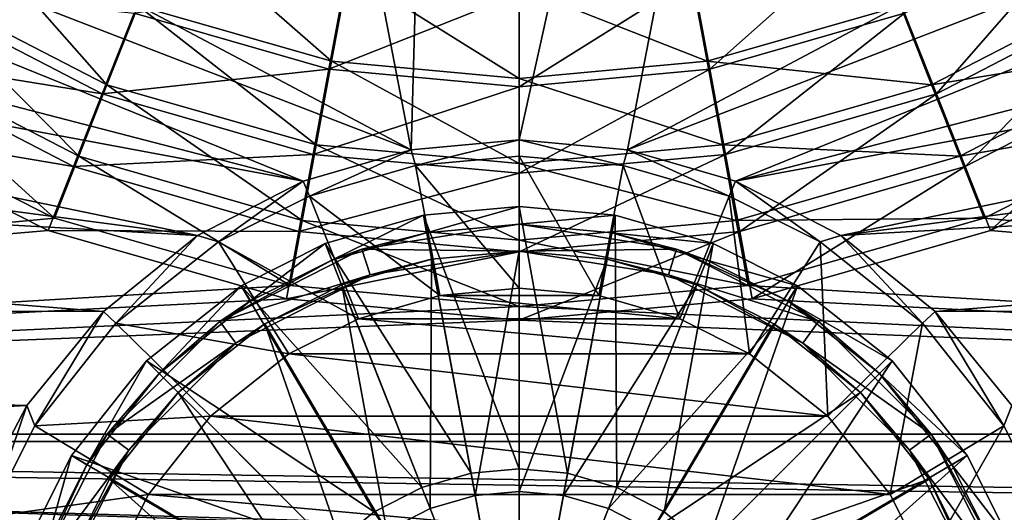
# Model space of a CAD drawing. Header units: metres. Extents: x -1004 to 0, y -708 to 0.
# Tile 42 of 123: x -558 to -448, y -549 to -494. Entities that reach past the tile are written whole.
import ezdxf

# ---------------------------------------------------------------- set-up
doc = ezdxf.new("R2010")
doc.units = ezdxf.units.M

msp = doc.modelspace()

# ---------------------------------------------------------------- linework, layer by layer
at = {"layer": 'top0123410'}
for points in [[(-565.512085, -481.343414, 2146.241211), (-570.713257, -489.315948, 2153.198975), (-548.175232, -500.962921, 2153.198975)], [(-544.680664, -492.10849, 2146.241211), (-565.512085, -481.343414, 2146.241211), (-548.175232, -500.962921, 2153.198975)], [(-540.937073, -482.625671, 2140.483154), (-544.680664, -492.10849, 2146.241211), (-523.038513, -498.30542, 2146.241211)], [(-521.195374, -488.278412, 2140.483154), (-540.937073, -482.625671, 2140.483154), (-523.038513, -498.30542, 2146.241211)], [(-458.911438, -492.929016, 2143.397217), (-437.932495, -482.060608, 2143.397217), (-455.344879, -501.937897, 2150.335205)], [(-437.932495, -482.060608, 2143.397217), (-432.630463, -490.17041, 2150.335205), (-455.344879, -501.937897, 2150.335205)], [(-482.604675, -488.966949, 2137.627197), (-462.741882, -483.255951, 2137.627197), (-480.712189, -499.197205, 2143.397217)], [(-462.741882, -483.255951, 2137.627197), (-458.911438, -492.929016, 2143.397217), (-480.712189, -499.197205, 2143.397217)], [(-521.444702, -488.966949, 2137.627197), (-523.337158, -499.197205, 2143.397217), (-545.137939, -492.929016, 2143.397217)], [(-521.444702, -488.966949, 2137.627197), (-502.024689, -490.748718, 2137.627197), (-523.337158, -499.197205, 2143.397217)], [(-523.038513, -498.30542, 2146.241211), (-502.024689, -500.221405, 2146.241211), (-521.195374, -488.278412, 2140.483154)], [(-502.024689, -500.221405, 2146.241211), (-502.024689, -490.026398, 2140.483154), (-521.195374, -488.278412, 2140.483154)], [(-482.853973, -488.278412, 2140.483154), (-502.024689, -490.026398, 2140.483154), (-481.010864, -498.30542, 2146.241211)], [(-480.712189, -499.197205, 2143.397217), (-502.024689, -501.152588, 2143.397217), (-482.604675, -488.966949, 2137.627197)], [(-502.024689, -501.152588, 2143.397217), (-502.024689, -490.748718, 2137.627197), (-482.604675, -488.966949, 2137.627197)], [(-482.853973, -488.278412, 2140.483154), (-481.010864, -498.30542, 2146.241211), (-459.368713, -492.10849, 2146.241211)], [(-571.418884, -490.17041, 2150.335205), (-548.704468, -501.937897, 2150.335205), (-576.215576, -497.507294, 2158.308838)], [(-570.713257, -489.315948, 2153.198975), (-575.399475, -496.499237, 2161.194092), (-551.323792, -508.940857, 2161.194092)], [(-545.137939, -492.929016, 2143.397217), (-548.704468, -501.937897, 2150.335205), (-571.418884, -490.17041, 2150.335205)], [(-548.175232, -500.962921, 2153.198975), (-570.713257, -489.315948, 2153.198975), (-551.323792, -508.940857, 2161.194092)], [(-502.024689, -490.026398, 2140.483154), (-502.024689, -500.221405, 2146.241211), (-481.010864, -498.30542, 2146.241211)], [(-459.368713, -492.10849, 2146.241211), (-455.874176, -500.962921, 2153.198975), (-433.336151, -489.315948, 2153.198975)], [(-433.336151, -489.315948, 2153.198975), (-455.874176, -500.962921, 2153.198975), (-428.649872, -496.499237, 2161.194092)], [(-455.344879, -501.937897, 2150.335205), (-432.630463, -490.17041, 2150.335205), (-452.118256, -510.088165, 2158.308838)], [(-432.630463, -490.17041, 2150.335205), (-427.833801, -497.507294, 2158.308838), (-452.118256, -510.088165, 2158.308838)], [(-502.024689, -490.748718, 2137.627197), (-502.024689, -501.152588, 2143.397217), (-523.337158, -499.197205, 2143.397217)], [(-544.680664, -492.10849, 2146.241211), (-548.175232, -500.962921, 2153.198975), (-524.76001, -507.667542, 2153.198975)], [(-523.038513, -498.30542, 2146.241211), (-544.680664, -492.10849, 2146.241211), (-524.76001, -507.667542, 2153.198975)], [(-459.368713, -492.10849, 2146.241211), (-481.010864, -498.30542, 2146.241211), (-455.874176, -500.962921, 2153.198975)], [(-545.137939, -492.929016, 2143.397217), (-523.337158, -499.197205, 2143.397217), (-548.704468, -501.937897, 2150.335205)], [(-480.712189, -499.197205, 2143.397217), (-458.911438, -492.929016, 2143.397217), (-478.949097, -508.72464, 2150.335205)], [(-458.911438, -492.929016, 2143.397217), (-455.344879, -501.937897, 2150.335205), (-478.949097, -508.72464, 2150.335205)], [(-576.678833, -504.485992, 2169.999756), (-554.04895, -515.849182, 2169.999756), (-575.399475, -496.499237, 2161.194092)], [(-575.399475, -496.499237, 2161.194092), (-554.04895, -515.849182, 2169.999756), (-551.323792, -508.940857, 2161.194092)], [(-455.874176, -500.962921, 2153.198975), (-452.725555, -508.940857, 2161.194092), (-428.649872, -496.499237, 2161.194092)], [(-428.649872, -496.499237, 2161.194092), (-452.725555, -508.940857, 2161.194092), (-427.370544, -504.485992, 2169.999756)], [(-576.215576, -497.507294, 2158.308838), (-551.931091, -510.088165, 2158.308838), (-577.566284, -505.742157, 2167.143799)], [(-548.704468, -501.937897, 2150.335205), (-551.931091, -510.088165, 2158.308838), (-576.215576, -497.507294, 2158.308838)], [(-427.833801, -497.507294, 2158.308838), (-449.295624, -517.221436, 2167.143799), (-452.118256, -510.088165, 2158.308838)], [(-426.483063, -505.742157, 2167.143799), (-449.295624, -517.221436, 2167.143799), (-427.833801, -497.507294, 2158.308838)], [(-523.337158, -499.197205, 2143.397217), (-525.100281, -508.72464, 2150.335205), (-548.704468, -501.937897, 2150.335205)], [(-523.337158, -499.197205, 2143.397217), (-502.024689, -501.152588, 2143.397217), (-525.100281, -508.72464, 2150.335205)], [(-524.76001, -507.667542, 2153.198975), (-502.024689, -509.740509, 2153.198975), (-523.038513, -498.30542, 2146.241211)], [(-502.024689, -509.740509, 2153.198975), (-502.024689, -500.221405, 2146.241211), (-523.038513, -498.30542, 2146.241211)], [(-481.010864, -498.30542, 2146.241211), (-502.024689, -500.221405, 2146.241211), (-479.289337, -507.667542, 2153.198975)], [(-478.949097, -508.72464, 2150.335205), (-502.024689, -510.841766, 2150.335205), (-480.712189, -499.197205, 2143.397217)], [(-502.024689, -510.841766, 2150.335205), (-502.024689, -501.152588, 2143.397217), (-480.712189, -499.197205, 2143.397217)], [(-481.010864, -498.30542, 2146.241211), (-479.289337, -507.667542, 2153.198975), (-455.874176, -500.962921, 2153.198975)], [(-502.024689, -500.221405, 2146.241211), (-502.024689, -509.740509, 2153.198975), (-479.289337, -507.667542, 2153.198975)], [(-548.175232, -500.962921, 2153.198975), (-551.323792, -508.940857, 2161.194092), (-526.311157, -516.102905, 2161.194092)], [(-524.76001, -507.667542, 2153.198975), (-548.175232, -500.962921, 2153.198975), (-526.311157, -516.102905, 2161.194092)], [(-502.024689, -501.152588, 2143.397217), (-502.024689, -510.841766, 2150.335205), (-525.100281, -508.72464, 2150.335205)], [(-455.874176, -500.962921, 2153.198975), (-479.289337, -507.667542, 2153.198975), (-452.725555, -508.940857, 2161.194092)], [(-548.704468, -501.937897, 2150.335205), (-525.100281, -508.72464, 2150.335205), (-551.931091, -510.088165, 2158.308838)], [(-478.949097, -508.72464, 2150.335205), (-455.344879, -501.937897, 2150.335205), (-477.354065, -517.343994, 2158.308838)], [(-455.344879, -501.937897, 2150.335205), (-452.118256, -510.088165, 2158.308838), (-477.354065, -517.343994, 2158.308838)], [(-554.04895, -515.849182, 2169.999756), (-576.678833, -504.485992, 2169.999756), (-820.797791, -540.828064, 2169.999756)], [(-452.725555, -508.940857, 2161.194092), (-450.000427, -515.849182, 2169.999756), (-427.370544, -504.485992, 2169.999756)], [(-183.251602, -540.828064, 2169.999756), (-427.370544, -504.485992, 2169.999756), (-450.000427, -515.849182, 2169.999756)], [(-820.797791, -540.0271, 2167.143799), (-577.566284, -505.742157, 2167.143799), (-554.753784, -517.221436, 2167.143799)], [(-551.931091, -510.088165, 2158.308838), (-554.753784, -517.221436, 2167.143799), (-577.566284, -505.742157, 2167.143799)], [(-449.295624, -517.221436, 2167.143799), (-426.483063, -505.742157, 2167.143799), (-183.251602, -540.0271, 2167.143799)], [(-526.311157, -516.102905, 2161.194092), (-502.024689, -518.317261, 2161.194092), (-524.76001, -507.667542, 2153.198975)], [(-502.024689, -518.317261, 2161.194092), (-502.024689, -509.740509, 2153.198975), (-524.76001, -507.667542, 2153.198975)], [(-479.289337, -507.667542, 2153.198975), (-502.024689, -509.740509, 2153.198975), (-477.73822, -516.102905, 2161.194092)], [(-479.289337, -507.667542, 2153.198975), (-477.73822, -516.102905, 2161.194092), (-452.725555, -508.940857, 2161.194092)], [(-554.04895, -515.849182, 2169.999756), (-527.65509, -523.406677, 2169.999756), (-551.323792, -508.940857, 2161.194092)], [(-525.100281, -508.72464, 2150.335205), (-526.695313, -517.343994, 2158.308838), (-551.931091, -510.088165, 2158.308838)], [(-551.323792, -508.940857, 2161.194092), (-527.65509, -523.406677, 2169.999756), (-526.311157, -516.102905, 2161.194092)], [(-525.100281, -508.72464, 2150.335205), (-502.024689, -510.841766, 2150.335205), (-526.695313, -517.343994, 2158.308838)], [(-477.354065, -517.343994, 2158.308838), (-502.024689, -519.607483, 2158.308838), (-478.949097, -508.72464, 2150.335205)], [(-502.024689, -519.607483, 2158.308838), (-502.024689, -510.841766, 2150.335205), (-478.949097, -508.72464, 2150.335205)], [(-452.725555, -508.940857, 2161.194092), (-477.73822, -516.102905, 2161.194092), (-450.000427, -515.849182, 2169.999756)], [(-551.931091, -510.088165, 2158.308838), (-526.695313, -517.343994, 2158.308838), (-554.753784, -517.221436, 2167.143799)], [(-502.024689, -509.740509, 2153.198975), (-502.024689, -518.317261, 2161.194092), (-477.73822, -516.102905, 2161.194092)], [(-452.118256, -510.088165, 2158.308838), (-475.957306, -524.887268, 2167.143799), (-477.354065, -517.343994, 2158.308838)], [(-449.295624, -517.221436, 2167.143799), (-475.957306, -524.887268, 2167.143799), (-452.118256, -510.088165, 2158.308838)], [(-502.024689, -510.841766, 2150.335205), (-502.024689, -519.607483, 2158.308838), (-526.695313, -517.343994, 2158.308838)], [(-820.797791, -540.828064, 2169.999756), (-527.65509, -523.406677, 2169.999756), (-554.04895, -515.849182, 2169.999756)], [(-527.65509, -523.406677, 2169.999756), (-502.024689, -525.743713, 2169.999756), (-526.311157, -516.102905, 2161.194092)], [(-526.311157, -516.102905, 2161.194092), (-502.024689, -525.743713, 2169.999756), (-502.024689, -518.317261, 2161.194092)], [(-477.73822, -516.102905, 2161.194092), (-502.024689, -518.317261, 2161.194092), (-476.394257, -523.406677, 2169.999756)], [(-477.73822, -516.102905, 2161.194092), (-476.394257, -523.406677, 2169.999756), (-450.000427, -515.849182, 2169.999756)], [(-450.000427, -515.849182, 2169.999756), (-476.394257, -523.406677, 2169.999756), (-183.251602, -540.828064, 2169.999756)], [(-554.753784, -517.221436, 2167.143799), (-528.092041, -524.887268, 2167.143799), (-820.797791, -540.0271, 2167.143799)], [(-526.695313, -517.343994, 2158.308838), (-528.092041, -524.887268, 2167.143799), (-554.753784, -517.221436, 2167.143799)], [(-526.695313, -517.343994, 2158.308838), (-502.024689, -519.607483, 2158.308838), (-528.092041, -524.887268, 2167.143799)], [(-475.957306, -524.887268, 2167.143799), (-502.024689, -527.278931, 2167.143799), (-477.354065, -517.343994, 2158.308838)], [(-477.354065, -517.343994, 2158.308838), (-502.024689, -527.278931, 2167.143799), (-502.024689, -519.607483, 2158.308838)], [(-183.251602, -540.0271, 2167.143799), (-475.957306, -524.887268, 2167.143799), (-449.295624, -517.221436, 2167.143799)], [(-502.024689, -518.317261, 2161.194092), (-502.024689, -525.743713, 2169.999756), (-476.394257, -523.406677, 2169.999756)], [(-502.024689, -519.607483, 2158.308838), (-502.024689, -527.278931, 2167.143799), (-528.092041, -524.887268, 2167.143799)], [(-502.024689, -525.743713, 2169.999756), (-527.65509, -523.406677, 2169.999756), (-820.797791, -540.828064, 2169.999756)], [(-476.394257, -523.406677, 2169.999756), (-502.024689, -525.743713, 2169.999756), (-183.251602, -540.828064, 2169.999756)], [(-528.092041, -524.887268, 2167.143799), (-502.024689, -527.278931, 2167.143799), (-820.797791, -540.0271, 2167.143799)], [(-502.024689, -527.278931, 2167.143799), (-475.957306, -524.887268, 2167.143799), (-183.251602, -540.0271, 2167.143799)], [(-183.251602, -540.828064, 2169.999756), (-502.024689, -525.743713, 2169.999756), (-820.797791, -540.828064, 2169.999756)], [(-820.797791, -540.0271, 2167.143799), (-502.024689, -527.278931, 2167.143799), (-183.251602, -540.0271, 2167.143799)], [(-103.835175, -579.368164, 2141.365967), (-861.507385, -550.832275, 2160.918945), (-820.797791, -540.0271, 2167.143799)], [(-820.797791, -540.828064, 2169.999756), (-861.060242, -551.227539, 2164.058594), (-110.421417, -573.584229, 2149.328857)], [(-183.251602, -540.0271, 2167.143799), (-142.542007, -550.832275, 2160.918945), (-820.797791, -540.0271, 2167.143799)], [(-142.542007, -550.832275, 2160.918945), (-122.587112, -563.486084, 2152.842285), (-820.797791, -540.0271, 2167.143799)], [(-820.797791, -540.0271, 2167.143799), (-122.587112, -563.486084, 2152.842285), (-103.835175, -579.368164, 2141.365967)], [(-110.421417, -573.584229, 2149.328857), (-125.750549, -561.631348, 2157.554688), (-820.797791, -540.828064, 2169.999756)], [(-125.750549, -561.631348, 2157.554688), (-142.989136, -551.227539, 2164.058594), (-820.797791, -540.828064, 2169.999756)], [(-820.797791, -540.828064, 2169.999756), (-142.989136, -551.227539, 2164.058594), (-183.251602, -540.828064, 2169.999756)]]:
    msp.add_3dface(points, dxfattribs=at)
at = {"layer": 'top0123421'}
for points in [[(-502.024872, -514.536377, 106.452499), (-512.761047, -515.521423, 106.452499), (-502.024872, -543.884216, 110.948647)], [(-512.397095, -517.487976, 103.797249), (-512.761047, -515.521423, 103.38913), (-502.024872, -514.536377, 103.38913)], [(-502.024872, -514.536377, 103.38913), (-512.761047, -515.521423, 106.452499), (-502.024872, -514.536377, 106.452499)], [(-502.024872, -514.536377, 103.38913), (-512.761047, -515.521423, 103.38913), (-512.761047, -515.521423, 106.452499)], [(-502.024872, -516.536316, 103.797249), (-512.397095, -517.487976, 103.797249), (-502.024872, -514.536377, 103.38913)], [(-491.288727, -515.521423, 106.452499), (-502.024872, -514.536377, 106.452499), (-496.629272, -544.379211, 110.948647)], [(-502.024872, -514.536377, 106.452499), (-502.024872, -543.884216, 110.948647), (-496.629272, -544.379211, 110.948647)], [(-502.024872, -516.536316, 103.797249), (-502.024872, -514.536377, 103.38913), (-491.288727, -515.521423, 103.38913)], [(-491.288727, -515.521423, 103.38913), (-502.024872, -514.536377, 106.452499), (-491.288727, -515.521423, 106.452499)], [(-491.288727, -515.521423, 103.38913), (-502.024872, -514.536377, 103.38913), (-502.024872, -514.536377, 106.452499)], [(-512.761047, -515.521423, 106.452499), (-523.741943, -518.67865, 106.452499), (-507.420441, -544.379211, 110.948647)], [(-523.005798, -520.538208, 103.797249), (-523.741943, -518.67865, 103.389137), (-512.761047, -515.521423, 103.38913)], [(-512.761047, -515.521423, 103.38913), (-523.741943, -518.67865, 103.389137), (-512.761047, -515.521423, 106.452499)], [(-512.761047, -515.521423, 106.452499), (-523.741943, -518.67865, 103.389137), (-523.741943, -518.67865, 106.452499)], [(-512.397095, -517.487976, 103.797249), (-523.005798, -520.538208, 103.797249), (-512.761047, -515.521423, 103.38913)], [(-512.761047, -515.521423, 106.452499), (-507.420441, -544.379211, 110.948647), (-502.024872, -543.884216, 110.948647)], [(-491.652649, -517.487976, 103.797249), (-502.024872, -516.536316, 103.797249), (-491.288727, -515.521423, 103.38913)], [(-491.288727, -515.521423, 106.452499), (-496.629272, -544.379211, 110.948647), (-491.110077, -545.966125, 110.948647)], [(-491.652649, -517.487976, 103.797249), (-491.288727, -515.521423, 103.38913), (-480.30777, -518.67865, 103.389137)], [(-480.30777, -518.67865, 106.452499), (-491.288727, -515.521423, 106.452499), (-491.110077, -545.966125, 110.948647)], [(-480.30777, -518.67865, 103.389137), (-491.288727, -515.521423, 103.38913), (-480.30777, -518.67865, 106.452499)], [(-480.30777, -518.67865, 106.452499), (-491.288727, -515.521423, 103.38913), (-491.288727, -515.521423, 106.452499)], [(-502.024872, -516.536316, 96.509148), (-519.638855, -519.326111, 96.509148), (-512.397095, -517.487976, 103.797249)], [(-502.024872, -516.536316, 96.509148), (-502.024872, -519.536316, 96.509148), (-519.638855, -519.326111, 96.509148)], [(-502.024872, -516.536316, 96.509148), (-512.397095, -517.487976, 103.797249), (-502.024872, -516.536316, 103.797249)], [(-484.410889, -519.326111, 96.509148), (-502.024872, -516.536316, 96.509148), (-491.652649, -517.487976, 103.797249)], [(-491.652649, -517.487976, 103.797249), (-502.024872, -516.536316, 96.509148), (-502.024872, -516.536316, 103.797249)], [(-502.024872, -516.536316, 96.509148), (-484.410889, -519.326111, 96.509148), (-502.024872, -519.536316, 96.509148)], [(-519.638855, -519.326111, 96.509148), (-523.005798, -520.538208, 103.797249), (-512.397095, -517.487976, 103.797249)], [(-481.043915, -520.538208, 103.797249), (-491.652649, -517.487976, 103.797249), (-480.30777, -518.67865, 103.389137)], [(-481.043915, -520.538208, 103.797249), (-484.410889, -519.326111, 96.509148), (-491.652649, -517.487976, 103.797249)], [(-523.741943, -518.67865, 106.452499), (-533.153137, -523.416199, 106.452499), (-512.939636, -545.966125, 110.948647)], [(-532.098816, -525.115723, 103.797249), (-533.153137, -523.416199, 103.389137), (-523.741943, -518.67865, 103.389137)], [(-523.741943, -518.67865, 103.389137), (-533.153137, -523.416199, 103.389137), (-523.741943, -518.67865, 106.452499)], [(-523.741943, -518.67865, 106.452499), (-533.153137, -523.416199, 103.389137), (-533.153137, -523.416199, 106.452499)], [(-523.005798, -520.538208, 103.797249), (-532.098816, -525.115723, 103.797249), (-523.741943, -518.67865, 103.389137)], [(-523.741943, -518.67865, 106.452499), (-512.939636, -545.966125, 110.948647), (-507.420441, -544.379211, 110.948647)], [(-480.30777, -518.67865, 106.452499), (-491.110077, -545.966125, 110.948647), (-485.79892, -548.717651, 110.948647)], [(-470.896606, -523.416199, 106.452499), (-480.30777, -518.67865, 106.452499), (-485.79892, -548.717651, 110.948647)], [(-481.043915, -520.538208, 103.797249), (-480.30777, -518.67865, 103.389137), (-470.896606, -523.416199, 103.389137)], [(-470.896606, -523.416199, 103.389137), (-480.30777, -518.67865, 103.389137), (-470.896606, -523.416199, 106.452499)], [(-470.896606, -523.416199, 106.452499), (-480.30777, -518.67865, 103.389137), (-480.30777, -518.67865, 106.452499)], [(-519.638855, -519.326111, 96.509148), (-535.528625, -527.422363, 96.509148), (-523.005798, -520.538208, 103.797249)], [(-519.638855, -519.326111, 96.509148), (-518.711792, -522.17926, 96.509148), (-535.528625, -527.422363, 96.509148)], [(-502.024872, -519.536316, 96.509148), (-518.711792, -522.17926, 96.509148), (-519.638855, -519.326111, 96.509148)], [(-502.024872, -519.536316, 96.509148), (-511.851196, -520.437866, 104.382034), (-518.711792, -522.17926, 96.509148)], [(-511.851196, -520.437866, 104.382034), (-502.024872, -519.536316, 104.382034), (-506.959473, -546.8703, 108.182106)], [(-502.024872, -519.536316, 96.509148), (-502.024872, -519.536316, 104.382034), (-511.851196, -520.437866, 104.382034)], [(-502.024872, -519.536316, 104.382034), (-502.024872, -546.417542, 108.182106), (-506.959473, -546.8703, 108.182106)], [(-484.410889, -519.326111, 96.509148), (-485.337952, -522.17926, 96.509148), (-502.024872, -519.536316, 96.509148)], [(-502.024872, -519.536316, 104.382034), (-492.198547, -520.437866, 104.382034), (-502.024872, -546.417542, 108.182106)], [(-485.337952, -522.17926, 96.509148), (-492.198547, -520.437866, 104.382034), (-502.024872, -519.536316, 96.509148)], [(-492.198547, -520.437866, 104.382034), (-502.024872, -519.536316, 104.382034), (-502.024872, -519.536316, 96.509148)], [(-484.410889, -519.326111, 96.509148), (-468.521118, -527.422363, 96.509148), (-485.337952, -522.17926, 96.509148)], [(-468.521118, -527.422363, 96.509148), (-484.410889, -519.326111, 96.509148), (-471.950897, -525.115723, 103.797249)], [(-484.410889, -519.326111, 96.509148), (-481.043915, -520.538208, 103.797249), (-471.950897, -525.115723, 103.797249)], [(-535.528625, -527.422363, 96.509148), (-532.098816, -525.115723, 103.797249), (-523.005798, -520.538208, 103.797249)], [(-521.90155, -523.327576, 104.382034), (-511.851196, -520.437866, 104.382034), (-512.007141, -548.321594, 108.182106)], [(-511.851196, -520.437866, 104.382034), (-521.90155, -523.327576, 104.382034), (-518.711792, -522.17926, 96.509148)], [(-511.851196, -520.437866, 104.382034), (-506.959473, -546.8703, 108.182106), (-512.007141, -548.321594, 108.182106)], [(-492.198547, -520.437866, 104.382034), (-497.09024, -546.8703, 108.182106), (-502.024872, -546.417542, 108.182106)], [(-492.198547, -520.437866, 104.382034), (-482.148193, -523.327576, 104.382034), (-497.09024, -546.8703, 108.182106)], [(-482.148193, -523.327576, 104.382034), (-492.198547, -520.437866, 104.382034), (-485.337952, -522.17926, 96.509148)], [(-471.950897, -525.115723, 103.797249), (-481.043915, -520.538208, 103.797249), (-470.896606, -523.416199, 103.389137)], [(-518.711792, -522.17926, 96.509148), (-533.765259, -529.849426, 96.509148), (-535.528625, -527.422363, 96.509148)], [(-518.711792, -522.17926, 96.509148), (-530.517395, -527.665039, 104.382034), (-533.765259, -529.849426, 96.509148)], [(-518.711792, -522.17926, 96.509148), (-521.90155, -523.327576, 104.382034), (-530.517395, -527.665039, 104.382034)], [(-470.284454, -529.849426, 96.509148), (-482.148193, -523.327576, 104.382034), (-485.337952, -522.17926, 96.509148)], [(-468.521118, -527.422363, 96.509148), (-470.284454, -529.849426, 96.509148), (-485.337952, -522.17926, 96.509148)], [(-533.153137, -523.416199, 106.452499), (-543.744141, -531.817078, 106.452499), (-518.250793, -548.717651, 110.948647)], [(-542.329956, -533.231262, 103.797249), (-543.744141, -531.817078, 103.389137), (-533.153137, -523.416199, 103.389137)], [(-533.153137, -523.416199, 103.389137), (-543.744141, -531.817078, 103.389137), (-533.153137, -523.416199, 106.452499)], [(-533.153137, -523.416199, 106.452499), (-543.744141, -531.817078, 103.389137), (-543.744141, -531.817078, 106.452499)], [(-532.098816, -525.115723, 103.797249), (-542.329956, -533.231262, 103.797249), (-533.153137, -523.416199, 103.389137)], [(-533.153137, -523.416199, 106.452499), (-518.250793, -548.717651, 110.948647), (-512.939636, -545.966125, 110.948647)], [(-530.517395, -527.665039, 104.382034), (-521.90155, -523.327576, 104.382034), (-516.864502, -550.838013, 108.182106)], [(-521.90155, -523.327576, 104.382034), (-512.007141, -548.321594, 108.182106), (-516.864502, -550.838013, 108.182106)], [(-482.148193, -523.327576, 104.382034), (-492.042603, -548.321594, 108.182106), (-497.09024, -546.8703, 108.182106)], [(-482.148193, -523.327576, 104.382034), (-473.532349, -527.665039, 104.382034), (-492.042603, -548.321594, 108.182106)], [(-470.896606, -523.416199, 106.452499), (-485.79892, -548.717651, 110.948647), (-481.057648, -552.569092, 110.948647)], [(-470.284454, -529.849426, 96.509148), (-473.532349, -527.665039, 104.382034), (-482.148193, -523.327576, 104.382034)], [(-460.305603, -531.817078, 106.452499), (-470.896606, -523.416199, 106.452499), (-481.057648, -552.569092, 110.948647)], [(-471.950897, -525.115723, 103.797249), (-470.896606, -523.416199, 103.389137), (-460.305603, -531.817078, 103.389137)], [(-460.305603, -531.817078, 103.389137), (-470.896606, -523.416199, 103.389137), (-460.305603, -531.817078, 106.452499)], [(-460.305603, -531.817078, 106.452499), (-470.896606, -523.416199, 103.389137), (-470.896606, -523.416199, 106.452499)], [(-532.098816, -525.115723, 103.797249), (-535.528625, -527.422363, 96.509148), (-542.329956, -533.231262, 103.797249)], [(-461.719788, -533.231262, 103.797249), (-471.950897, -525.115723, 103.797249), (-460.305603, -531.817078, 103.389137)], [(-468.521118, -527.422363, 96.509148), (-471.950897, -525.115723, 103.797249), (-461.719788, -533.231262, 103.797249)], [(-535.528625, -527.422363, 96.509148), (-548.138855, -540.032593, 96.509148), (-542.329956, -533.231262, 103.797249)], [(-535.528625, -527.422363, 96.509148), (-533.765259, -529.849426, 96.509148), (-548.138855, -540.032593, 96.509148)], [(-540.208618, -535.352539, 104.382034), (-530.517395, -527.665039, 104.382034), (-521.200745, -554.360474, 108.182106)], [(-530.517395, -527.665039, 104.382034), (-540.208618, -535.352539, 104.382034), (-533.765259, -529.849426, 96.509148)], [(-530.517395, -527.665039, 104.382034), (-516.864502, -550.838013, 108.182106), (-521.200745, -554.360474, 108.182106)], [(-473.532349, -527.665039, 104.382034), (-487.185211, -550.838013, 108.182106), (-492.042603, -548.321594, 108.182106)], [(-473.532349, -527.665039, 104.382034), (-463.841095, -535.352539, 104.382034), (-487.185211, -550.838013, 108.182106)], [(-463.841095, -535.352539, 104.382034), (-473.532349, -527.665039, 104.382034), (-470.284454, -529.849426, 96.509148)], [(-468.521118, -527.422363, 96.509148), (-455.910889, -540.032593, 96.509148), (-470.284454, -529.849426, 96.509148)], [(-455.910889, -540.032593, 96.509148), (-468.521118, -527.422363, 96.509148), (-461.719788, -533.231262, 103.797249)], [(-533.765259, -529.849426, 96.509148), (-545.711792, -541.795898, 96.509148), (-548.138855, -540.032593, 96.509148)], [(-533.765259, -529.849426, 96.509148), (-540.208618, -535.352539, 104.382034), (-545.711792, -541.795898, 96.509148)], [(-458.337952, -541.795898, 96.509148), (-463.841095, -535.352539, 104.382034), (-470.284454, -529.849426, 96.509148)], [(-455.910889, -540.032593, 96.509148), (-458.337952, -541.795898, 96.509148), (-470.284454, -529.849426, 96.509148)], [(-543.744141, -531.817078, 106.452499), (-552.144958, -542.408081, 106.452499), (-522.992065, -552.569092, 110.948647)], [(-550.445496, -543.462341, 103.797249), (-552.144958, -542.408081, 103.389137), (-543.744141, -531.817078, 103.389137)], [(-543.744141, -531.817078, 103.389137), (-552.144958, -542.408081, 103.389137), (-543.744141, -531.817078, 106.452499)], [(-543.744141, -531.817078, 106.452499), (-552.144958, -542.408081, 103.389137), (-552.144958, -542.408081, 106.452499)], [(-542.329956, -533.231262, 103.797249), (-550.445496, -543.462341, 103.797249), (-543.744141, -531.817078, 103.389137)], [(-543.744141, -531.817078, 106.452499), (-522.992065, -552.569092, 110.948647), (-518.250793, -548.717651, 110.948647)], [(-460.305603, -531.817078, 106.452499), (-481.057648, -552.569092, 110.948647), (-477.206177, -557.310364, 110.948647)], [(-451.904755, -542.408081, 106.452499), (-460.305603, -531.817078, 106.452499), (-477.206177, -557.310364, 110.948647)], [(-461.719788, -533.231262, 103.797249), (-460.305603, -531.817078, 103.389137), (-451.904755, -542.408081, 103.389137)], [(-451.904755, -542.408081, 103.389137), (-460.305603, -531.817078, 103.389137), (-451.904755, -542.408081, 106.452499)], [(-451.904755, -542.408081, 106.452499), (-460.305603, -531.817078, 103.389137), (-460.305603, -531.817078, 106.452499)], [(-542.329956, -533.231262, 103.797249), (-548.138855, -540.032593, 96.509148), (-550.445496, -543.462341, 103.797249)], [(-453.604248, -543.462341, 103.797249), (-461.719788, -533.231262, 103.797249), (-451.904755, -542.408081, 103.389137)], [(-455.910889, -540.032593, 96.509148), (-461.719788, -533.231262, 103.797249), (-453.604248, -543.462341, 103.797249)], [(-547.896179, -545.043823, 104.382034), (-540.208618, -535.352539, 104.382034), (-524.723145, -558.696655, 108.182106)], [(-540.208618, -535.352539, 104.382034), (-547.896179, -545.043823, 104.382034), (-545.711792, -541.795898, 96.509148)], [(-540.208618, -535.352539, 104.382034), (-521.200745, -554.360474, 108.182106), (-524.723145, -558.696655, 108.182106)], [(-463.841095, -535.352539, 104.382034), (-482.848999, -554.360474, 108.182106), (-487.185211, -550.838013, 108.182106)], [(-463.841095, -535.352539, 104.382034), (-456.153564, -545.043823, 104.382034), (-482.848999, -554.360474, 108.182106)], [(-456.153564, -545.043823, 104.382034), (-463.841095, -535.352539, 104.382034), (-458.337952, -541.795898, 96.509148)], [(-548.138855, -540.032593, 96.509148), (-556.235107, -555.922363, 96.509148), (-550.445496, -543.462341, 103.797249)], [(-548.138855, -540.032593, 96.509148), (-545.711792, -541.795898, 96.509148), (-556.235107, -555.922363, 96.509148)], [(-455.910889, -540.032593, 96.509148), (-447.814636, -555.922363, 96.509148), (-458.337952, -541.795898, 96.509148)], [(-447.814636, -555.922363, 96.509148), (-455.910889, -540.032593, 96.509148), (-449.026733, -552.555359, 103.797256)], [(-449.026733, -552.555359, 103.797256), (-455.910889, -540.032593, 96.509148), (-453.604248, -543.462341, 103.797249)], [(-545.711792, -541.795898, 96.509148), (-553.381897, -556.849426, 96.509148), (-556.235107, -555.922363, 96.509148)], [(-545.711792, -541.795898, 96.509148), (-552.233582, -553.659668, 104.382034), (-553.381897, -556.849426, 96.509148)], [(-545.711792, -541.795898, 96.509148), (-547.896179, -545.043823, 104.382034), (-552.233582, -553.659668, 104.382034)], [(-450.667816, -556.849426, 96.509148), (-456.153564, -545.043823, 104.382034), (-458.337952, -541.795898, 96.509148)], [(-447.814636, -555.922363, 96.509148), (-450.667816, -556.849426, 96.509148), (-458.337952, -541.795898, 96.509148)], [(-552.144958, -542.408081, 106.452499), (-556.882507, -551.819214, 106.452507), (-526.843567, -557.310364, 110.948647)], [(-555.02301, -552.555359, 103.797256), (-556.882507, -551.819214, 103.389137), (-552.144958, -542.408081, 103.389137)], [(-552.144958, -542.408081, 103.389137), (-556.882507, -551.819214, 103.389137), (-552.144958, -542.408081, 106.452499)], [(-552.144958, -542.408081, 106.452499), (-556.882507, -551.819214, 103.389137), (-556.882507, -551.819214, 106.452507)], [(-550.445496, -543.462341, 103.797249), (-555.02301, -552.555359, 103.797256), (-552.144958, -542.408081, 103.389137)], [(-552.144958, -542.408081, 106.452499), (-526.843567, -557.310364, 110.948647), (-522.992065, -552.569092, 110.948647)], [(-451.904755, -542.408081, 106.452499), (-477.206177, -557.310364, 110.948647), (-474.454681, -562.621521, 110.948647)], [(-447.167206, -551.819214, 106.452507), (-451.904755, -542.408081, 106.452499), (-474.454681, -562.621521, 110.948647)], [(-453.604248, -543.462341, 103.797249), (-451.904755, -542.408081, 103.389137), (-447.167206, -551.819214, 103.389137)], [(-447.167206, -551.819214, 103.389137), (-451.904755, -542.408081, 103.389137), (-447.167206, -551.819214, 106.452507)], [(-447.167206, -551.819214, 106.452507), (-451.904755, -542.408081, 103.389137), (-451.904755, -542.408081, 106.452499)], [(-550.445496, -543.462341, 103.797249), (-556.235107, -555.922363, 96.509148), (-555.02301, -552.555359, 103.797256)], [(-507.420441, -544.379211, 110.948647), (-512.939636, -545.966125, 110.948647), (-502.024872, -573.536316, 112.452507)], [(-502.024872, -543.884216, 110.948647), (-507.420441, -544.379211, 110.948647), (-502.024872, -573.536316, 112.452507)], [(-496.629272, -544.379211, 110.948647), (-502.024872, -543.884216, 110.948647), (-502.024872, -573.536316, 112.452507)], [(-491.110077, -545.966125, 110.948647), (-496.629272, -544.379211, 110.948647), (-502.024872, -573.536316, 112.452507)], [(-449.026733, -552.555359, 103.797256), (-453.604248, -543.462341, 103.797249), (-447.167206, -551.819214, 103.389137)], [(-552.233582, -553.659668, 104.382034), (-547.896179, -545.043823, 104.382034), (-527.239563, -563.554077, 108.182106)], [(-547.896179, -545.043823, 104.382034), (-524.723145, -558.696655, 108.182106), (-527.239563, -563.554077, 108.182106)], [(-456.153564, -545.043823, 104.382034), (-479.326569, -558.696655, 108.182106), (-482.848999, -554.360474, 108.182106)], [(-456.153564, -545.043823, 104.382034), (-451.816132, -553.659668, 104.382034), (-479.326569, -558.696655, 108.182106)], [(-451.816132, -553.659668, 104.382034), (-456.153564, -545.043823, 104.382034), (-450.667816, -556.849426, 96.509148)], [(-512.939636, -545.966125, 110.948647), (-518.250793, -548.717651, 110.948647), (-502.024872, -573.536316, 112.452507)], [(-506.959473, -546.8703, 108.182106), (-502.024872, -546.417542, 108.182106), (-502.024872, -573.536316, 109.452507)], [(-485.79892, -548.717651, 110.948647), (-491.110077, -545.966125, 110.948647), (-502.024872, -573.536316, 112.452507)], [(-502.024872, -546.417542, 108.182106), (-497.09024, -546.8703, 108.182106), (-502.024872, -573.536316, 109.452507)], [(-512.007141, -548.321594, 108.182106), (-506.959473, -546.8703, 108.182106), (-502.024872, -573.536316, 109.452507)], [(-497.09024, -546.8703, 108.182106), (-492.042603, -548.321594, 108.182106), (-502.024872, -573.536316, 109.452507)], [(-518.250793, -548.717651, 110.948647), (-522.992065, -552.569092, 110.948647), (-502.024872, -573.536316, 112.452507)], [(-516.864502, -550.838013, 108.182106), (-512.007141, -548.321594, 108.182106), (-502.024872, -573.536316, 109.452507)], [(-492.042603, -548.321594, 108.182106), (-487.185211, -550.838013, 108.182106), (-502.024872, -573.536316, 109.452507)], [(-481.057648, -552.569092, 110.948647), (-485.79892, -548.717651, 110.948647), (-502.024872, -573.536316, 112.452507)]]:
    msp.add_3dface(points, dxfattribs=at)
at = {"layer": 'top0123459'}
for points in [[(-10, -10, 90), (-787.024658, -653.266907, 90), (-994.049377, -10, 90)], [(-217.024689, -653.266907, 90), (-787.024658, -653.266907, 90), (-10, -10, 90)], [(-597.932983, -74.810768, 117.032295), (-944.863037, -280.118225, 113.448639), (-514.138, -508.234344, 109.46685)], [(-502.024689, -75.769028, 117.015564), (-597.932983, -74.810768, 117.032295), (-514.138, -508.234344, 109.46685)], [(-489.911804, -508.234253, 109.466858), (-406.116364, -74.810768, 117.032295), (-502.024689, -507.113647, 109.48642)], [(-406.116364, -74.810768, 117.032295), (-502.024689, -75.769028, 117.015564), (-502.024689, -507.113647, 109.48642)], [(-489.911804, -508.234253, 109.466858), (-59.186478, -280.118256, 113.448639), (-406.116364, -74.810768, 117.032295)], [(-502.024689, -507.113647, 109.48642), (-502.024689, -75.769028, 117.015564), (-514.138, -508.234344, 109.46685)], [(-944.863037, -280.118225, 113.448639), (-945.789612, -341.679382, 112.374084), (-514.138, -508.234344, 109.46685)], [(-58.259861, -341.679413, 112.374084), (-59.186478, -280.118256, 113.448639), (-489.911804, -508.234253, 109.466858)], [(-514.138, -508.234344, 109.46685), (-945.789612, -341.679382, 112.374084), (-526.226379, -511.707306, 109.406235)], [(-945.789612, -341.679382, 112.374084), (-944.48645, -403.233734, 111.299652), (-526.226379, -511.707306, 109.406235)], [(-477.822876, -511.707336, 109.406235), (-58.259861, -341.679413, 112.374084), (-489.911804, -508.234253, 109.466858)], [(-477.822876, -511.707336, 109.406235), (-59.563019, -403.233765, 111.299652), (-58.259861, -341.679413, 112.374084)], [(-526.226379, -511.707306, 109.406235), (-944.48645, -403.233734, 111.299652), (-942.999146, -433.983124, 110.762917)], [(-61.050343, -433.983154, 110.762917), (-59.563019, -403.233765, 111.299652), (-477.822876, -511.707336, 109.406235)], [(-526.226379, -511.707306, 109.406235), (-942.999146, -433.983124, 110.762917), (-538.026001, -517.788757, 109.300079)], [(-942.999146, -433.983124, 110.762917), (-940.955261, -464.700562, 110.226746), (-538.026001, -517.788757, 109.300079)], [(-466.023346, -517.788696, 109.300079), (-61.050343, -433.983154, 110.762917), (-477.822876, -511.707336, 109.406235)], [(-466.023346, -517.788696, 109.300079), (-63.094246, -464.700592, 110.226746), (-61.050343, -433.983154, 110.762917)], [(-538.026001, -517.788757, 109.300079), (-940.955261, -464.700562, 110.226746), (-938.355408, -495.375977, 109.691299)], [(-65.694054, -495.375977, 109.691299), (-63.094246, -464.700592, 110.226746), (-466.023346, -517.788696, 109.300079)], [(-538.026001, -517.788757, 109.300079), (-938.355408, -495.375977, 109.691299), (-548.562073, -526.294312, 109.151619)], [(-938.355408, -495.375977, 109.691299), (-935.200562, -525.999268, 109.156769), (-548.562073, -526.294312, 109.151619)], [(-455.487305, -526.294312, 109.151611), (-65.694054, -495.375977, 109.691299), (-466.023346, -517.788696, 109.300079)], [(-68.848915, -525.999268, 109.156769), (-65.694054, -495.375977, 109.691299), (-455.487305, -526.294312, 109.151611)], [(-514.138, -508.234344, 109.46685), (-513.634583, -509.984924, 105.920578), (-502.024689, -507.113647, 109.48642)], [(-513.634583, -509.984924, 105.920578), (-502.024689, -508.920868, 105.947937), (-502.024689, -507.113647, 109.48642)], [(-489.911804, -508.234253, 109.466858), (-502.024689, -507.113647, 109.48642), (-490.414764, -509.984924, 105.920578)], [(-502.024689, -507.113647, 109.48642), (-502.024689, -508.920868, 105.947937), (-490.414764, -509.984924, 105.920578)], [(-526.226379, -511.707306, 109.406235), (-525.519104, -513.399109, 105.832802), (-514.138, -508.234344, 109.46685)], [(-525.519104, -513.399109, 105.832802), (-513.634583, -509.984924, 105.920578), (-514.138, -508.234344, 109.46685)], [(-502.024689, -523.679565, 96.923141), (-502.024689, -508.920868, 105.947937), (-513.634583, -509.984924, 105.920578)], [(-490.414764, -509.984924, 105.920578), (-502.024689, -508.920868, 105.947937), (-493.133026, -524.495117, 96.902176)], [(-502.024689, -508.920868, 105.947937), (-502.024689, -523.679565, 96.923141), (-493.133026, -524.495117, 96.902176)], [(-489.911804, -508.234253, 109.466858), (-490.414764, -509.984924, 105.920578), (-478.530273, -513.399109, 105.832802)], [(-477.822876, -511.707336, 109.406235), (-489.911804, -508.234253, 109.466858), (-478.530273, -513.399109, 105.832802)], [(-510.916351, -524.495117, 96.902176), (-513.634583, -509.984924, 105.920578), (-525.519104, -513.399109, 105.832802)], [(-510.916351, -524.495117, 96.902176), (-502.024689, -523.679565, 96.923141), (-513.634583, -509.984924, 105.920578)], [(-490.414764, -509.984924, 105.920578), (-493.133026, -524.495117, 96.902176), (-484.038635, -527.10907, 96.834976)], [(-478.530273, -513.399109, 105.832802), (-490.414764, -509.984924, 105.920578), (-484.038635, -527.10907, 96.834976)], [(-538.026001, -517.788757, 109.300079), (-535.704956, -518.523315, 105.701065), (-526.226379, -511.707306, 109.406235)], [(-535.704956, -518.523315, 105.701065), (-525.519104, -513.399109, 105.832802), (-526.226379, -511.707306, 109.406235)], [(-477.822876, -511.707336, 109.406235), (-478.530273, -513.399109, 105.832802), (-468.344391, -518.523315, 105.701065)], [(-466.023346, -517.788696, 109.300079), (-477.822876, -511.707336, 109.406235), (-468.344391, -518.523315, 105.701065)], [(-520.010742, -527.10907, 96.834976), (-525.519104, -513.399109, 105.832802), (-535.704956, -518.523315, 105.701065)], [(-520.010742, -527.10907, 96.834976), (-510.916351, -524.495117, 96.902176), (-525.519104, -513.399109, 105.832802)], [(-478.530273, -513.399109, 105.832802), (-484.038635, -527.10907, 96.834976), (-476.239777, -531.03418, 96.734062)], [(-468.344391, -518.523315, 105.701065), (-478.530273, -513.399109, 105.832802), (-476.239777, -531.03418, 96.734062)], [(-548.562073, -526.294312, 109.151619), (-547.168091, -527.610779, 105.467438), (-538.026001, -517.788757, 109.300079)], [(-547.168091, -527.610779, 105.467438), (-535.704956, -518.523315, 105.701065), (-538.026001, -517.788757, 109.300079)], [(-466.023346, -517.788696, 109.300079), (-468.344391, -518.523315, 105.701065), (-456.881287, -527.610779, 105.467438)], [(-455.487305, -526.294312, 109.151611), (-466.023346, -517.788696, 109.300079), (-456.881287, -527.610779, 105.467438)], [(-527.80957, -531.03418, 96.734062), (-535.704956, -518.523315, 105.701065), (-547.168091, -527.610779, 105.467438)], [(-527.80957, -531.03418, 96.734062), (-520.010742, -527.10907, 96.834976), (-535.704956, -518.523315, 105.701065)], [(-468.344391, -518.523315, 105.701065), (-476.239777, -531.03418, 96.734062), (-467.47287, -537.986633, 96.555328)], [(-456.881287, -527.610779, 105.467438), (-468.344391, -518.523315, 105.701065), (-467.47287, -537.986633, 96.555328)], [(-484.038635, -527.10907, 96.834976), (-510.916351, -524.495117, 96.902176), (-520.010742, -527.10907, 96.834976)], [(-493.133026, -524.495117, 96.902176), (-502.024689, -523.679565, 96.923141), (-510.916351, -524.495117, 96.902176)], [(-484.038635, -527.10907, 96.834976), (-493.133026, -524.495117, 96.902176), (-510.916351, -524.495117, 96.902176)], [(-548.562073, -526.294312, 109.151619), (-935.200562, -525.999268, 109.156769), (-557.155029, -536.790955, 108.968399)], [(-935.200562, -525.999268, 109.156769), (-931.491699, -556.560425, 108.623322), (-557.155029, -536.790955, 108.968399)], [(-557.155029, -536.790955, 108.968399), (-556.263489, -539.072083, 105.172783), (-548.562073, -526.294312, 109.151619)], [(-556.263489, -539.072083, 105.172783), (-547.168091, -527.610779, 105.467438), (-548.562073, -526.294312, 109.151619)], [(-455.487305, -526.294312, 109.151611), (-456.881287, -527.610779, 105.467438), (-447.785889, -539.072083, 105.172783)], [(-446.894409, -536.790833, 108.968399), (-68.848915, -525.999268, 109.156769), (-455.487305, -526.294312, 109.151611)], [(-446.894409, -536.790833, 108.968399), (-455.487305, -526.294312, 109.151611), (-447.785889, -539.072083, 105.172783)], [(-536.576477, -537.986633, 96.555328), (-547.168091, -527.610779, 105.467438), (-556.263489, -539.072083, 105.172783)], [(-536.576477, -537.986633, 96.555328), (-527.80957, -531.03418, 96.734062), (-547.168091, -527.610779, 105.467438)], [(-476.239777, -531.03418, 96.734062), (-520.010742, -527.10907, 96.834976), (-527.80957, -531.03418, 96.734062)], [(-476.239777, -531.03418, 96.734062), (-484.038635, -527.10907, 96.834976), (-520.010742, -527.10907, 96.834976)], [(-456.881287, -527.610779, 105.467438), (-467.47287, -537.986633, 96.555328), (-460.518127, -546.750671, 96.330009)], [(-447.785889, -539.072083, 105.172783), (-456.881287, -527.610779, 105.467438), (-460.518127, -546.750671, 96.330009)], [(-467.47287, -537.986633, 96.555328), (-527.80957, -531.03418, 96.734062), (-536.576477, -537.986633, 96.555328)], [(-467.47287, -537.986633, 96.555328), (-476.239777, -531.03418, 96.734062), (-527.80957, -531.03418, 96.734062)], [(-557.155029, -536.790955, 108.968399), (-931.491699, -556.560425, 108.623322), (-563.40802, -548.786743, 108.75901)], [(-563.40802, -548.786743, 108.75901), (-561.389221, -549.249573, 104.911133), (-557.155029, -536.790955, 108.968399)], [(-561.389221, -549.249573, 104.911133), (-556.263489, -539.072083, 105.172783), (-557.155029, -536.790955, 108.968399)], [(-446.894409, -536.790833, 108.968399), (-447.785889, -539.072083, 105.172783), (-442.660156, -549.249573, 104.911133)], [(-543.53125, -546.750671, 96.330009), (-536.576477, -537.986633, 96.555328), (-556.263489, -539.072083, 105.172783)], [(-460.518127, -546.750671, 96.330009), (-536.576477, -537.986633, 96.555328), (-543.53125, -546.750671, 96.330009)], [(-460.518127, -546.750671, 96.330009), (-467.47287, -537.986633, 96.555328), (-536.576477, -537.986633, 96.555328)], [(-543.53125, -546.750671, 96.330009), (-556.263489, -539.072083, 105.172783), (-561.389221, -549.249573, 104.911133)], [(-447.785889, -539.072083, 105.172783), (-460.518127, -546.750671, 96.330009), (-456.591675, -554.546936, 96.129578)], [(-442.660156, -549.249573, 104.911133), (-447.785889, -539.072083, 105.172783), (-456.591675, -554.546936, 96.129578)], [(-547.457703, -554.546936, 96.129578), (-543.53125, -546.750671, 96.330009), (-561.389221, -549.249573, 104.911133)], [(-456.591675, -554.546936, 96.129578), (-543.53125, -546.750671, 96.330009), (-547.457703, -554.546936, 96.129578)], [(-456.591675, -554.546936, 96.129578), (-460.518127, -546.750671, 96.330009), (-543.53125, -546.750671, 96.330009)]]:
    msp.add_3dface(points, dxfattribs=at)

doc.saveas('drawing.dxf')
